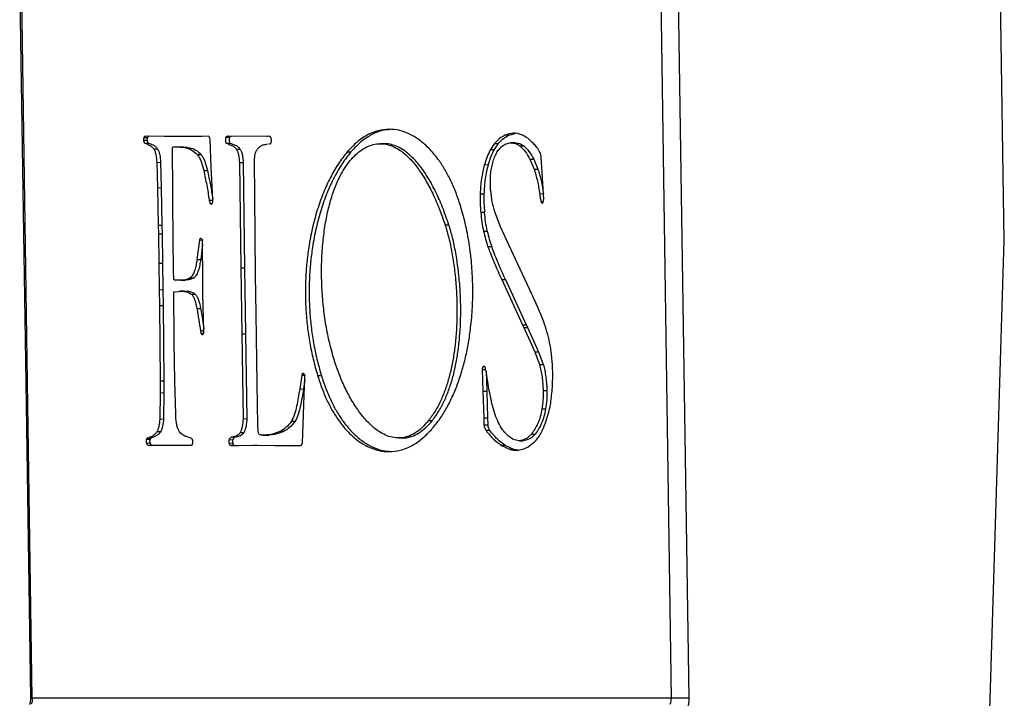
# Model space of a CAD drawing. Header units: millimetres. Extents: x 224 to 956, y 38 to 794.
# Tile 46 of 131: x 239 to 262, y 371 to 386. Entities that reach past the tile are written whole.
import ezdxf

# ---------------------------------------------------------------- set-up
doc = ezdxf.new("R2010")
doc.units = ezdxf.units.MM

msp = doc.modelspace()

# ---------------------------------------------------------------- linework, layer by layer
at = {"color": 179, "linetype": 'Continuous', "lineweight": 25}
for p, q in [((261.838, 381.352), (261.431, 408.299)), ((239.11, 387.343), (239.25, 378.078)), ((239.4, 370.798), (239.15, 387.342)), ((253.901, 387.342), (254.151, 370.798)), ((254.307, 387.347), (254.557, 370.803)), ((242.055, 383.67), (241.968, 383.668)), ((242.059, 383.733), (241.972, 383.731)), ((242.453, 383.765), (242.011, 383.768)), ((242.728, 383.762), (242.453, 383.765)), ((243.317, 383.765), (242.728, 383.762)), ((243.469, 383.768), (243.317, 383.765)), ((243.507, 383.684), (243.502, 383.715)), ((243.531, 383.052), (243.507, 383.684)), ((243.868, 383.744), (243.955, 383.746)), ((244.811, 383.763), (243.914, 383.771)), ((250.4, 383.792), (250.313, 383.79)), ((250.4, 383.792), (250.55, 383.83)), ((241.993, 383.611), (242.079, 383.612)), ((242.202, 383.477), (242.288, 383.478)), ((242.637, 383.45), (242.638, 383.503)), ((242.643, 382.546), (242.637, 383.45)), ((242.668, 383.527), (242.754, 383.528)), ((243.873, 383.611), (243.96, 383.612)), ((244.109, 383.469), (244.195, 383.471)), ((244.857, 383.588), (244.87, 383.59)), ((247.506, 383.597), (247.42, 383.595)), ((250.072, 383.601), (249.976, 383.462)), ((249.976, 383.462), (250.063, 383.464)), ((250.158, 383.602), (250.063, 383.464)), ((250.072, 383.601), (250.158, 383.602)), ((250.536, 383.616), (250.45, 383.614)), ((250.658, 383.545), (250.744, 383.547)), ((243.21, 383.346), (243.296, 383.348)), ((246.669, 383.405), (246.756, 383.407)), ((250.889, 383.236), (250.975, 383.238)), ((250.889, 383.236), (250.985, 383.011)), ((250.975, 383.238), (251.072, 383.012)), ((251.164, 383.045), (251.149, 383.274)), ((242.275, 383.165), (242.362, 383.167)), ((242.275, 383.165), (242.289, 382.581)), ((242.362, 383.167), (242.376, 382.582)), ((243.567, 382.313), (243.531, 383.052)), ((244.182, 383.16), (244.268, 383.162)), ((244.182, 383.16), (244.211, 380.73)), ((244.268, 383.162), (244.298, 380.732)), ((244.538, 382.379), (244.531, 383.199)), ((249.836, 383.111), (249.922, 383.113)), ((250.985, 383.011), (251.072, 383.012)), ((251.206, 382.316), (251.164, 383.045)), ((243.358, 382.976), (243.444, 382.978)), ((242.289, 382.581), (242.376, 382.582)), ((242.289, 382.581), (242.306, 381.713)), ((242.376, 382.582), (242.392, 381.715)), ((242.646, 382.224), (242.643, 382.546)), ((244.556, 380.568), (244.538, 382.379)), ((249.738, 382.439), (249.825, 382.441)), ((251.113, 382.441), (251.199, 382.443)), ((242.66, 380.628), (242.646, 382.224)), ((243.485, 382.292), (243.572, 382.294)), ((243.557, 382.212), (243.513, 382.211)), ((251.193, 382.25), (251.149, 382.25)), ((249.84, 382.009), (249.753, 382.008)), ((250.207, 381.678), (250.079, 382.021)), ((242.306, 381.713), (242.392, 381.715)), ((242.306, 381.713), (242.311, 381.514)), ((242.392, 381.715), (242.398, 381.516)), ((249.018, 381.718), (248.932, 381.717)), ((250.399, 381.26), (250.207, 381.678)), ((242.311, 381.514), (242.398, 381.516)), ((242.311, 381.514), (242.323, 380.838)), ((242.398, 381.516), (242.409, 380.84)), ((249.817, 381.577), (249.904, 381.578)), ((243.258, 381.372), (243.201, 380.921)), ((243.258, 381.372), (243.345, 381.374)), ((243.333, 381.279), (243.288, 380.923)), ((243.333, 381.325), (243.327, 381.365)), ((243.336, 380.473), (243.333, 381.325)), ((250.005, 381.217), (249.919, 381.215)), ((250.66, 380.704), (250.399, 381.26)), ((261.506, 370.522), (261.838, 381.352)), ((242.323, 380.838), (242.409, 380.84)), ((242.323, 380.838), (242.33, 380.227)), ((242.409, 380.84), (242.416, 380.229)), ((243.201, 380.921), (243.288, 380.923)), ((244.211, 380.73), (244.298, 380.732)), ((244.211, 380.73), (244.235, 379.208)), ((244.298, 380.732), (244.322, 379.21)), ((242.664, 380.474), (242.66, 380.628)), ((243.048, 380.5), (243.135, 380.501)), ((244.568, 379.669), (244.556, 380.568)), ((250.877, 380.238), (250.66, 380.704)), ((242.831, 380.446), (242.918, 380.447)), ((243.34, 380.133), (243.336, 380.473)), ((250.236, 380.462), (250.322, 380.464)), ((250.236, 380.462), (250.714, 379.417)), ((250.322, 380.464), (250.8, 379.418)), ((242.33, 380.227), (242.416, 380.229)), ((242.33, 380.227), (242.334, 379.86)), ((242.416, 380.229), (242.42, 379.862)), ((242.675, 379.074), (242.668, 380.151)), ((242.676, 380.18), (242.892, 380.19)), ((242.89, 380.196), (242.803, 380.194)), ((242.892, 380.19), (242.979, 380.192)), ((243.076, 380.12), (243.163, 380.122)), ((243.363, 379.271), (243.34, 380.133)), ((242.334, 379.86), (242.42, 379.862)), ((242.334, 379.86), (242.35, 378.123)), ((242.42, 379.862), (242.437, 378.125)), ((243.2, 379.794), (243.287, 379.796)), ((244.592, 378.058), (244.568, 379.669)), ((250.714, 379.417), (250.8, 379.418)), ((250.745, 379.356), (250.832, 379.358)), ((250.745, 379.356), (251.002, 378.794)), ((250.832, 379.358), (251.088, 378.796)), ((243.368, 379.277), (243.281, 379.276)), ((243.342, 379.214), (243.3, 379.213)), ((244.235, 379.208), (244.322, 379.21)), ((244.235, 379.208), (244.266, 377.25)), ((244.322, 379.21), (244.353, 377.252)), ((242.676, 379.024), (242.675, 379.074)), ((242.694, 378.115), (242.676, 379.024)), ((251.002, 378.794), (251.088, 378.796)), ((251.002, 378.794), (251.109, 378.499)), ((251.088, 378.796), (251.196, 378.501)), ((249.806, 378.451), (249.846, 378.452)), ((251.109, 378.499), (251.196, 378.501)), ((245.621, 378.253), (245.573, 377.934)), ((245.621, 378.253), (245.708, 378.255)), ((245.686, 378.012), (245.693, 378.209)), ((245.693, 378.209), (245.688, 378.248)), ((245.986, 378.248), (246.073, 378.25)), ((249.787, 378.385), (249.873, 378.386)), ((249.787, 378.385), (249.803, 377.885)), ((249.875, 378.35), (249.89, 377.886)), ((251.412, 378.068), (251.416, 378.222)), ((239.25, 378.078), (239.36, 370.799)), ((242.35, 378.123), (242.437, 378.125)), ((242.35, 378.123), (242.352, 377.85)), ((242.437, 378.125), (242.438, 377.852)), ((242.711, 377.358), (242.694, 378.115)), ((244.609, 377.111), (244.592, 378.058)), ((245.634, 376.684), (245.686, 378.012)), ((245.691, 378.144), (245.659, 377.936)), ((242.352, 377.85), (242.343, 377.242)), ((242.352, 377.85), (242.438, 377.852)), ((242.438, 377.852), (242.43, 377.244)), ((245.573, 377.934), (245.659, 377.936)), ((249.803, 377.885), (249.89, 377.886)), ((249.803, 377.885), (249.823, 377.27)), ((249.89, 377.886), (249.909, 377.272)), ((251.194, 377.9), (251.28, 377.902)), ((251.162, 377.475), (251.249, 377.476)), ((242.343, 377.242), (242.43, 377.244)), ((244.266, 377.25), (244.353, 377.252)), ((245.383, 377.19), (245.469, 377.192)), ((248.549, 377.209), (248.636, 377.211)), ((249.823, 377.27), (249.909, 377.272)), ((249.823, 377.27), (249.826, 377.111)), ((249.826, 377.111), (249.913, 377.112)), ((249.909, 377.272), (249.913, 377.112)), ((242.365, 376.948), (242.278, 376.946)), ((244.2, 376.931), (244.286, 376.933)), ((244.719, 376.867), (244.806, 376.869)), ((244.771, 376.87), (244.858, 376.872)), ((244.858, 376.872), (244.806, 376.87)), ((245.117, 376.954), (245.203, 376.956)), ((249.962, 376.976), (249.875, 376.975)), ((250.923, 376.895), (251.009, 376.897)), ((242.034, 376.689), (242.12, 376.691)), ((242.121, 376.772), (242.035, 376.77)), ((242.056, 376.802), (242.142, 376.804)), ((242.117, 376.637), (242.551, 376.64)), ((242.117, 376.637), (242.203, 376.639)), ((242.203, 376.639), (242.638, 376.641)), ((242.551, 376.64), (242.638, 376.641)), ((242.551, 376.64), (243.065, 376.637)), ((242.638, 376.641), (243.071, 376.639)), ((243.94, 376.689), (244.027, 376.691)), ((243.943, 376.766), (244.029, 376.767)), ((243.966, 376.637), (244.052, 376.639)), ((244.081, 376.823), (243.994, 376.821)), ((244.052, 376.639), (244.1, 376.632)), ((244.069, 376.631), (244.082, 376.632)), ((244.082, 376.632), (244.503, 376.637)), ((244.082, 376.632), (244.168, 376.633)), ((244.156, 376.633), (244.168, 376.633)), ((244.168, 376.633), (244.589, 376.639)), ((244.503, 376.637), (244.589, 376.639)), ((244.503, 376.637), (244.989, 376.629)), ((244.589, 376.639), (245.076, 376.631)), ((244.989, 376.629), (245.341, 376.634)), ((244.989, 376.629), (245.076, 376.631)), ((245.076, 376.631), (245.428, 376.636)), ((245.341, 376.634), (245.428, 376.636)), ((245.341, 376.634), (245.583, 376.632)), ((245.428, 376.636), (245.592, 376.634)), ((247.87, 376.805), (247.957, 376.807)), ((250.315, 376.633), (250.229, 376.632)), ((250.229, 376.632), (250.433, 376.536)), ((250.52, 376.538), (250.315, 376.633)), ((250.641, 376.741), (250.728, 376.743)), ((250.52, 376.538), (250.433, 376.536)), ((250.618, 376.527), (250.52, 376.538)), ((254.151, 370.798), (239.4, 370.798))]:
    msp.add_line(p, q, dxfattribs=at)
for points, knots in [([(249.295, 382.131), (249.261, 382.236), (249.193, 382.445), (249.071, 382.728), (248.938, 382.984), (248.776, 383.236), (248.584, 383.472), (248.359, 383.674), (248.124, 383.821), (247.881, 383.91), (247.633, 383.938), (247.384, 383.905), (247.137, 383.807), (246.895, 383.647), (246.745, 383.486), (246.669, 383.405)], [0, 0, 0, 0, 0.062326, 0.123956, 0.185191, 0.24626, 0.327687, 0.409377, 0.491482, 0.574092, 0.657289, 0.741196, 0.826026, 0.912123, 1, 1, 1, 1]), ([(247.673, 383.923), (247.606, 383.918), (247.455, 383.905), (247.224, 383.808), (246.982, 383.649), (246.832, 383.488), (246.756, 383.407)], [0, 0, 0, 0, 0.2080453, 0.4676297, 0.7310906, 1, 1, 1, 1]), ([(241.972, 383.731), (241.97, 383.721), (241.966, 383.701), (241.968, 383.679), (241.968, 383.668)], [0, 0, 0, 0, 0.499999, 1, 1, 1, 1]), ([(241.968, 383.668), (241.969, 383.662), (241.971, 383.65), (241.977, 383.634), (241.984, 383.62), (241.99, 383.614), (241.993, 383.611)], [0, 0, 0, 0, 0.249999, 0.499995, 0.75001, 1, 1, 1, 1]), ([(242.011, 383.768), (242.004, 383.766), (241.993, 383.763), (241.981, 383.752), (241.975, 383.742), (241.973, 383.735), (241.972, 383.731)], [0, 0, 0, 0, 0.495871, 0.735869, 0.861803, 1, 1, 1, 1]), ([(242.055, 383.67), (242.054, 383.681), (242.053, 383.703), (242.057, 383.723), (242.059, 383.733)], [0, 0, 0, 0, 0.500009, 1, 1, 1, 1]), ([(242.079, 383.612), (242.076, 383.616), (242.071, 383.622), (242.064, 383.635), (242.058, 383.651), (242.056, 383.664), (242.055, 383.67)], [0, 0, 0, 0, 0.250032, 0.500029, 0.750022, 1, 1, 1, 1]), ([(242.098, 383.769), (242.09, 383.768), (242.079, 383.765), (242.067, 383.754), (242.062, 383.743), (242.06, 383.736), (242.059, 383.733)], [0, 0, 0, 0, 0.495807, 0.735821, 0.86177, 1, 1, 1, 1]), ([(243.502, 383.715), (243.501, 383.722), (243.497, 383.735), (243.489, 383.75), (243.48, 383.762), (243.473, 383.766), (243.469, 383.768)], [0, 0, 0, 0, 0.249987, 0.500002, 0.749987, 1, 1, 1, 1]), ([(243.868, 383.744), (243.866, 383.74), (243.862, 383.733), (243.857, 383.711), (243.856, 383.68), (243.859, 383.649), (243.865, 383.625), (243.87, 383.615), (243.873, 383.611)], [0, 0, 0, 0, 0.11521, 0.230308, 0.468569, 0.729284, 0.861049, 1, 1, 1, 1]), ([(243.914, 383.771), (243.906, 383.769), (243.89, 383.765), (243.876, 383.751), (243.868, 383.744)], [0, 0, 0, 0, 0.500021, 1, 1, 1, 1]), ([(243.955, 383.746), (243.953, 383.742), (243.948, 383.735), (243.944, 383.713), (243.943, 383.682), (243.945, 383.65), (243.952, 383.627), (243.957, 383.617), (243.96, 383.612)], [0, 0, 0, 0, 0.115191, 0.230284, 0.468543, 0.729279, 0.861043, 1, 1, 1, 1]), ([(243.955, 383.746), (243.962, 383.753), (243.977, 383.767), (243.993, 383.77), (244.001, 383.772)], [0, 0, 0, 0, 0.499981, 1, 1, 1, 1]), ([(244.827, 383.765), (244.825, 383.765), (244.822, 383.765), (244.819, 383.763), (244.815, 383.762), (244.812, 383.763), (244.811, 383.763)], [0, 0, 0, 0, 0.319621, 0.487994, 0.661988, 1, 1, 1, 1]), ([(244.917, 383.713), (244.915, 383.72), (244.91, 383.735), (244.9, 383.751), (244.888, 383.76), (244.864, 383.768), (244.843, 383.766), (244.827, 383.765)], [0, 0, 0, 0, 0.136389, 0.258643, 0.378389, 0.501423, 1, 1, 1, 1]), ([(244.92, 383.634), (244.921, 383.641), (244.923, 383.653), (244.922, 383.68), (244.919, 383.7), (244.917, 383.713)], [0, 0, 0, 0, 0.248002, 0.502144, 1, 1, 1, 1]), ([(250.313, 383.79), (250.271, 383.768), (250.186, 383.726), (250.11, 383.642), (250.072, 383.601)], [0, 0, 0, 0, 0.499999, 1, 1, 1, 1]), ([(250.158, 383.602), (250.196, 383.644), (250.273, 383.727), (250.357, 383.77), (250.4, 383.792)], [0, 0, 0, 0, 0.500001, 1, 1, 1, 1]), ([(250.699, 383.8), (250.635, 383.82), (250.505, 383.861), (250.377, 383.814), (250.313, 383.79)], [0, 0, 0, 0, 0.5000029, 1, 1, 1, 1]), ([(250.967, 383.603), (250.924, 383.645), (250.838, 383.729), (250.746, 383.776), (250.699, 383.8)], [0, 0, 0, 0, 0.500002, 1, 1, 1, 1]), ([(241.993, 383.611), (242.029, 383.598), (242.083, 383.578), (242.154, 383.534), (242.186, 383.496), (242.202, 383.477)], [0, 0, 0, 0, 0.502165, 0.749738, 1, 1, 1, 1]), ([(242.079, 383.612), (242.115, 383.599), (242.17, 383.58), (242.241, 383.536), (242.272, 383.498), (242.288, 383.478)], [0, 0, 0, 0, 0.502169, 0.749744, 1, 1, 1, 1]), ([(242.202, 383.477), (242.213, 383.457), (242.236, 383.418), (242.263, 383.31), (242.27, 383.223), (242.275, 383.165)], [0, 0, 0, 0, 0.254379, 0.499677, 1, 1, 1, 1]), ([(242.288, 383.478), (242.3, 383.459), (242.323, 383.42), (242.35, 383.311), (242.357, 383.225), (242.362, 383.167)], [0, 0, 0, 0, 0.2543838, 0.4996756, 1, 1, 1, 1]), ([(242.638, 383.503), (242.639, 383.506), (242.64, 383.511), (242.644, 383.518), (242.654, 383.524), (242.662, 383.525), (242.668, 383.527)], [0, 0, 0, 0, 0.131401, 0.251856, 0.496053, 1, 1, 1, 1]), ([(242.668, 383.527), (242.715, 383.525), (242.809, 383.521), (242.948, 383.505), (243.085, 383.462), (243.169, 383.384), (243.21, 383.346)], [0, 0, 0, 0, 0.254949, 0.50917, 0.757008, 1, 1, 1, 1]), ([(242.754, 383.528), (242.801, 383.527), (242.895, 383.523), (243.034, 383.507), (243.172, 383.463), (243.255, 383.386), (243.296, 383.348)], [0, 0, 0, 0, 0.254951, 0.509167, 0.757007, 1, 1, 1, 1]), ([(243.873, 383.611), (243.913, 383.594), (243.974, 383.569), (244.056, 383.538), (244.091, 383.492), (244.109, 383.469)], [0, 0, 0, 0, 0.501462, 0.750921, 1, 1, 1, 1]), ([(243.96, 383.612), (244, 383.596), (244.06, 383.571), (244.142, 383.54), (244.178, 383.494), (244.195, 383.471)], [0, 0, 0, 0, 0.50146, 0.750924, 1, 1, 1, 1]), ([(244.109, 383.469), (244.12, 383.45), (244.144, 383.413), (244.171, 383.305), (244.178, 383.218), (244.182, 383.16)], [0, 0, 0, 0, 0.256017, 0.499289, 1, 1, 1, 1]), ([(244.195, 383.471), (244.207, 383.452), (244.23, 383.415), (244.258, 383.307), (244.264, 383.22), (244.268, 383.162)], [0, 0, 0, 0, 0.256019, 0.499283, 1, 1, 1, 1]), ([(244.548, 383.367), (244.558, 383.393), (244.576, 383.444), (244.603, 383.477), (244.616, 383.493)], [0, 0, 0, 0, 0.516158, 1, 1, 1, 1]), ([(244.616, 383.493), (244.635, 383.511), (244.674, 383.547), (244.747, 383.58), (244.801, 383.583), (244.833, 383.585)], [0, 0, 0, 0, 0.285983, 0.57504, 1, 1, 1, 1]), ([(244.87, 383.59), (244.88, 383.592), (244.894, 383.594), (244.909, 383.608), (244.916, 383.621), (244.918, 383.63), (244.92, 383.634)], [0, 0, 0, 0, 0.49318, 0.732773, 0.859762, 1, 1, 1, 1]), ([(246.731, 383.197), (246.777, 383.249), (246.868, 383.351), (247.012, 383.464), (247.158, 383.544), (247.306, 383.589), (247.454, 383.601), (247.603, 383.58), (247.751, 383.526), (247.914, 383.432), (248.091, 383.284), (248.278, 383.069), (248.457, 382.804), (248.628, 382.488), (248.789, 382.126), (248.883, 381.855), (248.932, 381.717)], [0, 0, 0, 0, 0.062607, 0.123238, 0.182408, 0.240618, 0.298344, 0.356029, 0.414078, 0.472853, 0.552872, 0.635394, 0.720957, 0.810001, 0.902906, 1, 1, 1, 1]), ([(249.018, 381.718), (248.97, 381.857), (248.876, 382.127), (248.715, 382.49), (248.544, 382.806), (248.364, 383.071), (248.177, 383.286), (248, 383.434), (247.837, 383.529), (247.689, 383.58), (247.579, 383.601), (247.518, 383.595), (247.506, 383.594)], [0, 0, 0, 0, 0.135775, 0.26569, 0.390208, 0.509855, 0.625253, 0.737149, 0.81934, 0.900514, 0.981179, 1, 1, 1, 1]), ([(249.976, 383.462), (249.949, 383.409), (249.896, 383.302), (249.856, 383.175), (249.836, 383.111)], [0, 0, 0, 0, 0.504491, 1, 1, 1, 1]), ([(250.063, 383.464), (250.036, 383.41), (249.982, 383.304), (249.942, 383.176), (249.922, 383.113)], [0, 0, 0, 0, 0.5045, 1, 1, 1, 1]), ([(250.02, 383.122), (250.033, 383.168), (250.058, 383.259), (250.111, 383.374), (250.173, 383.471), (250.22, 383.515), (250.244, 383.537)], [0, 0, 0, 0, 0.249997, 0.5, 0.749998, 1, 1, 1, 1]), ([(250.244, 383.537), (250.276, 383.558), (250.342, 383.602), (250.449, 383.619), (250.556, 383.607), (250.624, 383.565), (250.658, 383.545)], [0, 0, 0, 0, 0.243711, 0.499376, 0.755272, 1, 1, 1, 1]), ([(250.536, 383.615), (250.572, 383.614), (250.643, 383.61), (250.711, 383.567), (250.744, 383.547)], [0, 0, 0, 0, 0.509708, 1, 1, 1, 1]), ([(250.658, 383.545), (250.699, 383.506), (250.784, 383.427), (250.853, 383.301), (250.889, 383.236)], [0, 0, 0, 0, 0.488075, 1, 1, 1, 1]), ([(250.744, 383.547), (250.786, 383.508), (250.87, 383.428), (250.94, 383.302), (250.975, 383.238)], [0, 0, 0, 0, 0.488078, 1, 1, 1, 1]), ([(251.122, 383.391), (251.098, 383.432), (251.05, 383.514), (250.995, 383.574), (250.967, 383.603)], [0, 0, 0, 0, 0.5041267, 1, 1, 1, 1]), ([(243.21, 383.346), (243.226, 383.323), (243.26, 383.278), (243.311, 383.153), (243.339, 383.047), (243.358, 382.976)], [0, 0, 0, 0, 0.249297, 0.501682, 1, 1, 1, 1]), ([(243.296, 383.348), (243.313, 383.325), (243.346, 383.28), (243.398, 383.155), (243.426, 383.049), (243.444, 382.978)], [0, 0, 0, 0, 0.249298, 0.50168, 1, 1, 1, 1]), ([(244.531, 383.199), (244.531, 383.229), (244.532, 383.287), (244.543, 383.341), (244.548, 383.367)], [0, 0, 0, 0, 0.509472, 1, 1, 1, 1]), ([(246.669, 383.405), (246.6, 383.318), (246.463, 383.143), (246.279, 382.823), (246.116, 382.467), (245.976, 382.075), (245.862, 381.653), (245.784, 381.242), (245.735, 380.854), (245.709, 380.494), (245.701, 380.127), (245.714, 379.753), (245.748, 379.375), (245.804, 378.996), (245.881, 378.615), (245.951, 378.372), (245.986, 378.248)], [0, 0, 0, 0, 0.0827814, 0.1649906, 0.2466538, 0.3278073, 0.4085394, 0.4890405, 0.5494772, 0.6101759, 0.6714076, 0.733516, 0.7969159, 0.8620914, 0.9295876, 1, 1, 1, 1]), ([(246.756, 383.407), (246.687, 383.319), (246.549, 383.145), (246.366, 382.825), (246.202, 382.469), (246.063, 382.077), (245.949, 381.655), (245.87, 381.244), (245.821, 380.856), (245.795, 380.496), (245.788, 380.128), (245.801, 379.755), (245.834, 379.377), (245.89, 378.998), (245.968, 378.617), (246.037, 378.374), (246.073, 378.25)], [0, 0, 0, 0, 0.082781, 0.164991, 0.246654, 0.327807, 0.408539, 0.48904, 0.549478, 0.610176, 0.671407, 0.733516, 0.796916, 0.862092, 0.929588, 1, 1, 1, 1]), ([(251.149, 383.274), (251.147, 383.295), (251.144, 383.326), (251.134, 383.367), (251.127, 383.382), (251.122, 383.391)], [0, 0, 0, 0, 0.493792, 0.739899, 1, 1, 1, 1]), ([(246.347, 378.681), (246.31, 378.816), (246.237, 379.085), (246.159, 379.513), (246.106, 379.946), (246.078, 380.381), (246.075, 380.811), (246.098, 381.231), (246.144, 381.635), (246.214, 382.017), (246.301, 382.342), (246.396, 382.613), (246.495, 382.835), (246.606, 383.034), (246.689, 383.143), (246.731, 383.197)], [0, 0, 0, 0, 0.090051, 0.178558, 0.265722, 0.351625, 0.43627, 0.519627, 0.601682, 0.682488, 0.762225, 0.821558, 0.880732, 0.940072, 1, 1, 1, 1]), ([(249.836, 383.111), (249.81, 383.006), (249.759, 382.794), (249.745, 382.558), (249.738, 382.439)], [0, 0, 0, 0, 0.495518, 1, 1, 1, 1]), ([(249.922, 383.113), (249.897, 383.008), (249.846, 382.796), (249.832, 382.56), (249.825, 382.441)], [0, 0, 0, 0, 0.495522, 1, 1, 1, 1]), ([(249.98, 382.54), (249.977, 382.642), (249.972, 382.794), (249.991, 382.99), (250.011, 383.079), (250.02, 383.122)], [0, 0, 0, 0, 0.5100619, 0.7590692, 1, 1, 1, 1]), ([(250.985, 383.011), (251.012, 382.92), (251.065, 382.739), (251.097, 382.54), (251.113, 382.441)], [0, 0, 0, 0, 0.5022, 1, 1, 1, 1]), ([(251.072, 383.012), (251.099, 382.922), (251.152, 382.741), (251.184, 382.542), (251.199, 382.443)], [0, 0, 0, 0, 0.502199, 1, 1, 1, 1]), ([(243.358, 382.976), (243.381, 382.864), (243.429, 382.64), (243.466, 382.408), (243.485, 382.292)], [0, 0, 0, 0, 0.4977431, 1, 1, 1, 1]), ([(243.444, 382.978), (243.468, 382.866), (243.513, 382.651), (243.55, 382.43), (243.567, 382.324)], [0, 0, 0, 0, 0.520312, 1, 1, 1, 1]), ([(249.984, 382.513), (249.984, 382.514), (249.984, 382.515), (249.984, 382.518), (249.983, 382.523), (249.98, 382.526), (249.979, 382.53), (249.978, 382.533), (249.978, 382.534), (249.978, 382.537), (249.979, 382.539), (249.98, 382.54)], [0, 0, 0, 0, 0.07475, 0.14316, 0.273403, 0.534094, 0.701166, 0.74887, 0.796403, 0.849933, 1, 1, 1, 1]), ([(243.555, 382.219), (243.558, 382.225), (243.563, 382.237), (243.568, 382.27), (243.568, 382.296), (243.567, 382.313)], [0, 0, 0, 0, 0.247397, 0.484575, 1, 1, 1, 1]), ([(249.738, 382.439), (249.738, 382.366), (249.738, 382.222), (249.748, 382.079), (249.753, 382.008)], [0, 0, 0, 0, 0.504198, 1, 1, 1, 1]), ([(249.825, 382.441), (249.825, 382.368), (249.825, 382.224), (249.835, 382.08), (249.84, 382.009)], [0, 0, 0, 0, 0.504198, 1, 1, 1, 1]), ([(250.079, 382.021), (250.057, 382.098), (250.013, 382.253), (249.994, 382.426), (249.984, 382.513)], [0, 0, 0, 0, 0.498087, 1, 1, 1, 1]), ([(251.113, 382.441), (251.117, 382.408), (251.126, 382.342), (251.141, 382.28), (251.149, 382.25)], [0, 0, 0, 0, 0.504696, 1, 1, 1, 1]), ([(251.177, 382.225), (251.181, 382.23), (251.189, 382.24), (251.198, 382.262), (251.204, 382.288), (251.205, 382.307), (251.206, 382.316)], [0, 0, 0, 0, 0.2499885, 0.4999966, 0.7500157, 1, 1, 1, 1]), ([(243.485, 382.292), (243.488, 382.276), (243.492, 382.252), (243.501, 382.228), (243.507, 382.216), (243.511, 382.213), (243.513, 382.211)], [0, 0, 0, 0, 0.497598, 0.748074, 0.872205, 1, 1, 1, 1]), ([(243.513, 382.211), (243.516, 382.208), (243.524, 382.204), (243.535, 382.203), (243.546, 382.208), (243.552, 382.215), (243.555, 382.219)], [0, 0, 0, 0, 0.250015, 0.500029, 0.750013, 1, 1, 1, 1]), ([(248.612, 376.996), (248.672, 377.068), (248.79, 377.21), (248.949, 377.462), (249.09, 377.735), (249.213, 378.028), (249.317, 378.338), (249.404, 378.663), (249.472, 379), (249.528, 379.385), (249.565, 379.818), (249.573, 380.296), (249.551, 380.774), (249.497, 381.244), (249.415, 381.703), (249.335, 381.988), (249.295, 382.131)], [0, 0, 0, 0, 0.071139, 0.139713, 0.206155, 0.270856, 0.33416, 0.39637, 0.45774, 0.518487, 0.598798, 0.678679, 0.758434, 0.838353, 0.91875, 1, 1, 1, 1]), ([(251.149, 382.25), (251.15, 382.246), (251.154, 382.238), (251.161, 382.23), (251.169, 382.225), (251.174, 382.225), (251.177, 382.225)], [0, 0, 0, 0, 0.249996, 0.50002, 0.749993, 1, 1, 1, 1]), ([(249.753, 382.008), (249.761, 381.934), (249.775, 381.786), (249.803, 381.646), (249.817, 381.577)], [0, 0, 0, 0, 0.5, 1, 1, 1, 1]), ([(249.904, 381.578), (249.89, 381.648), (249.861, 381.788), (249.847, 381.936), (249.84, 382.009)], [0, 0, 0, 0, 0.499996, 1, 1, 1, 1]), ([(248.932, 381.717), (248.961, 381.619), (249.022, 381.415), (249.092, 381.074), (249.148, 380.7), (249.187, 380.3), (249.206, 379.883), (249.203, 379.493), (249.182, 379.138), (249.147, 378.821), (249.095, 378.511), (249.026, 378.212), (248.938, 377.927), (248.83, 377.661), (248.701, 377.415), (248.601, 377.279), (248.549, 377.209)], [0, 0, 0, 0, 0.066476, 0.138527, 0.215116, 0.295168, 0.377682, 0.46182, 0.525644, 0.589937, 0.654727, 0.720213, 0.786786, 0.855045, 0.925789, 1, 1, 1, 1]), ([(248.636, 377.211), (248.687, 377.28), (248.787, 377.416), (248.916, 377.663), (249.025, 377.929), (249.113, 378.214), (249.182, 378.513), (249.233, 378.823), (249.268, 379.14), (249.29, 379.495), (249.293, 379.885), (249.274, 380.302), (249.235, 380.702), (249.178, 381.075), (249.108, 381.417), (249.047, 381.621), (249.018, 381.718)], [0, 0, 0, 0, 0.074212, 0.144955, 0.213214, 0.279787, 0.345273, 0.410063, 0.474355, 0.53818, 0.622317, 0.704832, 0.784884, 0.861472, 0.933524, 1, 1, 1, 1]), ([(243.294, 381.412), (243.29, 381.412), (243.283, 381.412), (243.273, 381.404), (243.264, 381.391), (243.26, 381.378), (243.258, 381.372)], [0, 0, 0, 0, 0.2499845, 0.499994, 0.7499977, 1, 1, 1, 1]), ([(243.327, 381.365), (243.325, 381.371), (243.321, 381.383), (243.31, 381.4), (243.3, 381.407), (243.294, 381.412)], [0, 0, 0, 0, 0.254783, 0.503978, 1, 1, 1, 1]), ([(249.817, 381.577), (249.832, 381.514), (249.861, 381.389), (249.899, 381.273), (249.919, 381.215)], [0, 0, 0, 0, 0.497109, 1, 1, 1, 1]), ([(249.904, 381.578), (249.918, 381.516), (249.948, 381.39), (249.986, 381.275), (250.005, 381.217)], [0, 0, 0, 0, 0.497113, 1, 1, 1, 1]), ([(249.919, 381.215), (249.969, 381.085), (250.07, 380.827), (250.18, 380.584), (250.236, 380.462)], [0, 0, 0, 0, 0.5, 1, 1, 1, 1]), ([(250.322, 380.464), (250.267, 380.586), (250.157, 380.828), (250.056, 381.087), (250.005, 381.217)], [0, 0, 0, 0, 0.4999997, 1, 1, 1, 1]), ([(243.201, 380.921), (243.195, 380.879), (243.181, 380.792), (243.15, 380.672), (243.108, 380.563), (243.068, 380.521), (243.048, 380.5)], [0, 0, 0, 0, 0.248792, 0.50195, 0.750684, 1, 1, 1, 1]), ([(243.288, 380.923), (243.281, 380.88), (243.267, 380.794), (243.236, 380.674), (243.195, 380.565), (243.155, 380.523), (243.135, 380.501)], [0, 0, 0, 0, 0.24879, 0.501953, 0.75069, 1, 1, 1, 1]), ([(243.048, 380.5), (243.009, 380.482), (242.93, 380.447), (242.807, 380.444), (242.724, 380.448), (242.682, 380.45)], [0, 0, 0, 0, 0.324882, 0.660235, 1, 1, 1, 1]), ([(243.135, 380.501), (243.096, 380.484), (243.025, 380.451), (242.951, 380.45), (242.918, 380.449)], [0, 0, 0, 0, 0.545335, 1, 1, 1, 1]), ([(242.682, 380.45), (242.678, 380.452), (242.673, 380.454), (242.667, 380.462), (242.665, 380.468), (242.664, 380.472), (242.664, 380.474)], [0, 0, 0, 0, 0.496692, 0.748861, 0.871745, 1, 1, 1, 1]), ([(242.668, 380.151), (242.668, 380.154), (242.668, 380.16), (242.669, 380.168), (242.671, 380.173), (242.672, 380.176), (242.674, 380.179), (242.675, 380.179), (242.676, 380.18)], [0, 0, 0, 0, 0.268103, 0.518394, 0.637237, 0.754135, 0.873177, 1, 1, 1, 1]), ([(242.892, 380.19), (242.924, 380.187), (242.987, 380.181), (243.047, 380.14), (243.076, 380.12)], [0, 0, 0, 0, 0.510987, 1, 1, 1, 1]), ([(242.979, 380.192), (243.011, 380.189), (243.074, 380.182), (243.134, 380.142), (243.163, 380.122)], [0, 0, 0, 0, 0.5109846, 1, 1, 1, 1]), ([(243.076, 380.12), (243.091, 380.102), (243.122, 380.067), (243.165, 379.955), (243.186, 379.859), (243.2, 379.794)], [0, 0, 0, 0, 0.249335, 0.498352, 1, 1, 1, 1]), ([(243.163, 380.122), (243.178, 380.104), (243.208, 380.069), (243.252, 379.956), (243.273, 379.86), (243.287, 379.796)], [0, 0, 0, 0, 0.249333, 0.498346, 1, 1, 1, 1]), ([(251.367, 378.877), (251.35, 378.963), (251.318, 379.135), (251.246, 379.374), (251.15, 379.64), (251.025, 379.926), (250.927, 380.134), (250.877, 380.238)], [0, 0, 0, 0, 0.163632, 0.327348, 0.492999, 0.745494, 1, 1, 1, 1]), ([(243.2, 379.794), (243.214, 379.709), (243.243, 379.537), (243.269, 379.363), (243.281, 379.276)], [0, 0, 0, 0, 0.498222, 1, 1, 1, 1]), ([(243.287, 379.796), (243.301, 379.711), (243.328, 379.554), (243.351, 379.395), (243.361, 379.322)], [0, 0, 0, 0, 0.545361, 1, 1, 1, 1]), ([(250.714, 379.417), (250.72, 379.407), (250.728, 379.393), (250.739, 379.377), (250.743, 379.366), (250.744, 379.359), (250.745, 379.356)], [0, 0, 0, 0, 0.519116, 0.760114, 0.877542, 1, 1, 1, 1]), ([(250.8, 379.418), (250.806, 379.409), (250.815, 379.395), (250.825, 379.379), (250.83, 379.368), (250.831, 379.361), (250.832, 379.358)], [0, 0, 0, 0, 0.519145, 0.760142, 0.87755, 1, 1, 1, 1]), ([(243.281, 379.276), (243.283, 379.264), (243.287, 379.24), (243.296, 379.222), (243.3, 379.213)], [0, 0, 0, 0, 0.499989, 1, 1, 1, 1]), ([(243.3, 379.213), (243.302, 379.209), (243.307, 379.2), (243.317, 379.193), (243.327, 379.191), (243.333, 379.193), (243.336, 379.195)], [0, 0, 0, 0, 0.249995, 0.499988, 0.750003, 1, 1, 1, 1]), ([(243.336, 379.195), (243.34, 379.198), (243.347, 379.206), (243.356, 379.224), (243.361, 379.246), (243.362, 379.263), (243.363, 379.271)], [0, 0, 0, 0, 0.25, 0.500004, 0.750002, 1, 1, 1, 1]), ([(248.549, 377.209), (248.498, 377.149), (248.397, 377.033), (248.236, 376.912), (248.074, 376.835), (247.912, 376.801), (247.752, 376.807), (247.593, 376.851), (247.438, 376.929), (247.27, 377.049), (247.092, 377.222), (246.91, 377.454), (246.742, 377.721), (246.591, 378.018), (246.456, 378.336), (246.383, 378.567), (246.347, 378.681)], [0, 0, 0, 0, 0.070497, 0.137627, 0.20235, 0.265491, 0.327725, 0.389551, 0.451303, 0.513163, 0.595855, 0.678635, 0.761071, 0.842567, 0.922441, 1, 1, 1, 1]), ([(251.416, 378.222), (251.414, 378.334), (251.411, 378.555), (251.381, 378.77), (251.367, 378.877)], [0, 0, 0, 0, 0.505971, 1, 1, 1, 1]), ([(249.806, 378.451), (249.803, 378.448), (249.797, 378.441), (249.79, 378.418), (249.788, 378.398), (249.787, 378.385)], [0, 0, 0, 0, 0.244218, 0.489265, 1, 1, 1, 1]), ([(249.843, 378.448), (249.841, 378.45), (249.839, 378.454), (249.833, 378.458), (249.822, 378.459), (249.812, 378.454), (249.806, 378.451)], [0, 0, 0, 0, 0.121144, 0.238713, 0.47993, 1, 1, 1, 1]), ([(249.875, 378.35), (249.872, 378.369), (249.867, 378.397), (249.858, 378.427), (249.85, 378.441), (249.845, 378.446), (249.843, 378.448)], [0, 0, 0, 0, 0.490315, 0.737753, 0.864714, 1, 1, 1, 1]), ([(251.109, 378.499), (251.121, 378.454), (251.145, 378.363), (251.176, 378.162), (251.187, 378.006), (251.194, 377.9)], [0, 0, 0, 0, 0.2431872, 0.4895735, 1, 1, 1, 1]), ([(251.196, 378.501), (251.208, 378.455), (251.232, 378.365), (251.263, 378.164), (251.273, 378.007), (251.28, 377.902)], [0, 0, 0, 0, 0.243188, 0.489572, 1, 1, 1, 1]), ([(245.649, 378.295), (245.646, 378.294), (245.64, 378.293), (245.633, 378.283), (245.626, 378.27), (245.623, 378.259), (245.621, 378.253)], [0, 0, 0, 0, 0.241281, 0.484153, 0.737718, 1, 1, 1, 1]), ([(245.688, 378.248), (245.685, 378.254), (245.681, 378.267), (245.672, 378.282), (245.661, 378.292), (245.653, 378.294), (245.649, 378.295)], [0, 0, 0, 0, 0.249978, 0.500025, 0.749987, 1, 1, 1, 1]), ([(245.986, 378.248), (246.02, 378.144), (246.087, 377.938), (246.208, 377.659), (246.341, 377.407), (246.503, 377.16), (246.695, 376.93), (246.92, 376.733), (247.155, 376.591), (247.399, 376.506), (247.647, 376.48), (247.896, 376.513), (248.143, 376.609), (248.385, 376.763), (248.536, 376.918), (248.612, 376.996)], [0, 0, 0, 0, 0.06193, 0.123155, 0.184022, 0.244799, 0.325992, 0.407657, 0.48994, 0.5729, 0.656555, 0.740937, 0.826144, 0.91238, 1, 1, 1, 1]), ([(246.073, 378.25), (246.106, 378.146), (246.174, 377.94), (246.295, 377.661), (246.428, 377.409), (246.589, 377.162), (246.782, 376.932), (247.006, 376.734), (247.242, 376.594), (247.472, 376.509), (247.623, 376.5), (247.692, 376.496)], [0, 0, 0, 0, 0.096349, 0.191601, 0.286298, 0.380852, 0.507172, 0.634224, 0.762239, 0.891306, 1, 1, 1, 1]), ([(250.022, 377.552), (249.994, 377.682), (249.937, 377.942), (249.896, 378.214), (249.875, 378.35)], [0, 0, 0, 0, 0.498113, 1, 1, 1, 1]), ([(251.311, 377.358), (251.326, 377.412), (251.354, 377.521), (251.39, 377.759), (251.403, 377.944), (251.412, 378.068)], [0, 0, 0, 0, 0.248739, 0.496642, 1, 1, 1, 1]), ([(245.573, 377.934), (245.551, 377.801), (245.519, 377.602), (245.458, 377.345), (245.408, 377.242), (245.383, 377.19)], [0, 0, 0, 0, 0.494848, 0.742752, 1, 1, 1, 1]), ([(245.659, 377.936), (245.638, 377.803), (245.606, 377.604), (245.545, 377.346), (245.495, 377.244), (245.469, 377.192)], [0, 0, 0, 0, 0.494852, 0.742752, 1, 1, 1, 1]), ([(251.194, 377.9), (251.194, 377.826), (251.193, 377.681), (251.172, 377.542), (251.162, 377.475)], [0, 0, 0, 0, 0.5099971, 1, 1, 1, 1]), ([(251.28, 377.902), (251.28, 377.828), (251.28, 377.682), (251.259, 377.544), (251.249, 377.476)], [0, 0, 0, 0, 0.509993, 1, 1, 1, 1]), ([(250.359, 376.879), (250.325, 376.915), (250.254, 376.989), (250.163, 377.153), (250.083, 377.34), (250.042, 377.482), (250.022, 377.552)], [0, 0, 0, 0, 0.2421564, 0.4946986, 0.7505581, 1, 1, 1, 1]), ([(242.731, 377.14), (242.725, 377.175), (242.714, 377.246), (242.712, 377.32), (242.711, 377.358)], [0, 0, 0, 0, 0.491873, 1, 1, 1, 1]), ([(251.162, 377.475), (251.151, 377.415), (251.129, 377.294), (251.07, 377.139), (251.002, 377.002), (250.949, 376.93), (250.923, 376.895)], [0, 0, 0, 0, 0.246823, 0.500231, 0.754604, 1, 1, 1, 1]), ([(251.249, 377.476), (251.238, 377.417), (251.215, 377.296), (251.157, 377.141), (251.088, 377.004), (251.035, 376.932), (251.009, 376.897)], [0, 0, 0, 0, 0.246823, 0.500232, 0.754601, 1, 1, 1, 1]), ([(251.167, 376.967), (251.194, 377.027), (251.249, 377.146), (251.291, 377.287), (251.311, 377.358)], [0, 0, 0, 0, 0.49999, 1, 1, 1, 1]), ([(242.343, 377.242), (242.338, 377.188), (242.33, 377.108), (242.306, 377.007), (242.287, 376.967), (242.278, 376.946)], [0, 0, 0, 0, 0.498425, 0.746769, 1, 1, 1, 1]), ([(242.43, 377.244), (242.425, 377.19), (242.416, 377.109), (242.392, 377.009), (242.374, 376.968), (242.365, 376.948)], [0, 0, 0, 0, 0.498416, 0.746766, 1, 1, 1, 1]), ([(242.843, 376.899), (242.83, 376.91), (242.804, 376.933), (242.771, 376.99), (242.745, 377.059), (242.735, 377.113), (242.731, 377.14)], [0, 0, 0, 0, 0.249995, 0.499994, 0.749995, 1, 1, 1, 1]), ([(244.266, 377.25), (244.262, 377.191), (244.256, 377.102), (244.229, 376.996), (244.21, 376.953), (244.2, 376.931)], [0, 0, 0, 0, 0.503204, 0.750124, 1, 1, 1, 1]), ([(244.353, 377.252), (244.349, 377.192), (244.343, 377.104), (244.316, 376.998), (244.296, 376.954), (244.286, 376.933)], [0, 0, 0, 0, 0.5032, 0.750132, 1, 1, 1, 1]), ([(244.642, 376.884), (244.637, 376.889), (244.628, 376.9), (244.619, 376.925), (244.614, 376.953), (244.61, 377.016), (244.609, 377.068), (244.609, 377.111)], [0, 0, 0, 0, 0.134878, 0.251645, 0.365599, 0.484824, 1, 1, 1, 1]), ([(245.383, 377.19), (245.341, 377.137), (245.259, 377.033), (245.164, 376.98), (245.117, 376.954)], [0, 0, 0, 0, 0.503538, 1, 1, 1, 1]), ([(245.469, 377.192), (245.428, 377.139), (245.345, 377.035), (245.25, 376.982), (245.203, 376.956)], [0, 0, 0, 0, 0.503541, 1, 1, 1, 1]), ([(247.957, 376.811), (247.97, 376.81), (248.038, 376.806), (248.161, 376.838), (248.322, 376.913), (248.484, 377.035), (248.584, 377.151), (248.636, 377.211)], [0, 0, 0, 0, 0.056894, 0.281194, 0.511105, 0.749573, 1, 1, 1, 1]), ([(249.826, 377.111), (249.828, 377.097), (249.831, 377.069), (249.847, 377.019), (249.864, 376.993), (249.875, 376.975)], [0, 0, 0, 0, 0.2541378, 0.5025922, 1, 1, 1, 1]), ([(249.913, 377.112), (249.915, 377.098), (249.918, 377.07), (249.934, 377.021), (249.951, 376.994), (249.962, 376.976)], [0, 0, 0, 0, 0.254158, 0.502586, 1, 1, 1, 1]), ([(242.278, 376.946), (242.261, 376.926), (242.228, 376.885), (242.153, 376.835), (242.095, 376.815), (242.056, 376.802)], [0, 0, 0, 0, 0.249505, 0.497895, 1, 1, 1, 1]), ([(242.365, 376.948), (242.348, 376.927), (242.315, 376.886), (242.24, 376.837), (242.181, 376.817), (242.142, 376.804)], [0, 0, 0, 0, 0.249499, 0.49789, 1, 1, 1, 1]), ([(243.079, 376.797), (243.052, 376.806), (242.999, 376.825), (242.919, 376.845), (242.868, 376.881), (242.843, 376.899)], [0, 0, 0, 0, 0.335795, 0.670596, 1, 1, 1, 1]), ([(244.2, 376.931), (244.185, 376.911), (244.155, 376.872), (244.084, 376.839), (244.031, 376.828), (243.994, 376.821)], [0, 0, 0, 0, 0.25029, 0.4952, 1, 1, 1, 1]), ([(244.286, 376.933), (244.271, 376.913), (244.242, 376.874), (244.171, 376.84), (244.117, 376.83), (244.081, 376.823)], [0, 0, 0, 0, 0.250289, 0.495203, 1, 1, 1, 1]), ([(244.771, 376.87), (244.749, 376.867), (244.706, 376.862), (244.664, 376.877), (244.642, 376.884)], [0, 0, 0, 0, 0.504676, 1, 1, 1, 1]), ([(245.117, 376.954), (245.061, 376.932), (244.947, 376.886), (244.83, 376.876), (244.771, 376.87)], [0, 0, 0, 0, 0.493458, 1, 1, 1, 1]), ([(245.203, 376.956), (245.147, 376.934), (245.033, 376.888), (244.917, 376.877), (244.858, 376.872)], [0, 0, 0, 0, 0.493458, 1, 1, 1, 1]), ([(249.875, 376.975), (249.932, 376.906), (250.044, 376.77), (250.167, 376.678), (250.229, 376.632)], [0, 0, 0, 0, 0.500002, 1, 1, 1, 1]), ([(250.315, 376.633), (250.254, 376.679), (250.131, 376.772), (250.018, 376.908), (249.962, 376.976)], [0, 0, 0, 0, 0.4999981, 1, 1, 1, 1]), ([(250.641, 376.741), (250.592, 376.749), (250.495, 376.764), (250.404, 376.841), (250.359, 376.879)], [0, 0, 0, 0, 0.506756, 1, 1, 1, 1]), ([(250.923, 376.895), (250.902, 376.871), (250.859, 376.824), (250.766, 376.763), (250.691, 376.75), (250.641, 376.741)], [0, 0, 0, 0, 0.247166, 0.49507, 1, 1, 1, 1]), ([(251.009, 376.897), (250.988, 376.873), (250.946, 376.826), (250.852, 376.764), (250.778, 376.751), (250.728, 376.743)], [0, 0, 0, 0, 0.247163, 0.495069, 1, 1, 1, 1]), ([(251.039, 376.765), (251.062, 376.793), (251.108, 376.851), (251.147, 376.928), (251.167, 376.967)], [0, 0, 0, 0, 0.49999, 1, 1, 1, 1]), ([(242.035, 376.77), (242.033, 376.764), (242.031, 376.751), (242.029, 376.73), (242.03, 376.709), (242.032, 376.696), (242.034, 376.689)], [0, 0, 0, 0, 0.2500095, 0.5000185, 0.7500244, 1, 1, 1, 1]), ([(242.034, 376.689), (242.036, 376.683), (242.04, 376.669), (242.052, 376.651), (242.078, 376.635), (242.101, 376.636), (242.117, 376.637)], [0, 0, 0, 0, 0.131279, 0.251537, 0.490341, 1, 1, 1, 1]), ([(242.056, 376.802), (242.051, 376.799), (242.045, 376.795), (242.038, 376.785), (242.036, 376.777), (242.035, 376.773), (242.035, 376.77)], [0, 0, 0, 0, 0.4974361, 0.7390029, 0.8639552, 1, 1, 1, 1]), ([(242.12, 376.691), (242.119, 376.698), (242.116, 376.711), (242.116, 376.732), (242.117, 376.753), (242.12, 376.766), (242.121, 376.772)], [0, 0, 0, 0, 0.250019, 0.50002, 0.750019, 1, 1, 1, 1]), ([(242.12, 376.691), (242.122, 376.684), (242.127, 376.671), (242.139, 376.652), (242.165, 376.637), (242.188, 376.638), (242.203, 376.639)], [0, 0, 0, 0, 0.131265, 0.2515177, 0.490333, 1, 1, 1, 1]), ([(242.142, 376.804), (242.138, 376.801), (242.131, 376.797), (242.125, 376.787), (242.122, 376.779), (242.122, 376.775), (242.121, 376.772)], [0, 0, 0, 0, 0.497439, 0.738994, 0.863904, 1, 1, 1, 1]), ([(243.065, 376.637), (243.072, 376.639), (243.083, 376.642), (243.096, 376.654), (243.1, 376.667), (243.102, 376.673)], [0, 0, 0, 0, 0.485472, 0.727077, 1, 1, 1, 1]), ([(243.104, 376.75), (243.102, 376.755), (243.1, 376.766), (243.094, 376.779), (243.087, 376.79), (243.082, 376.794), (243.079, 376.797)], [0, 0, 0, 0, 0.249967, 0.500024, 0.750008, 1, 1, 1, 1]), ([(243.102, 376.673), (243.103, 376.676), (243.105, 376.681), (243.107, 376.693), (243.108, 376.717), (243.105, 376.736), (243.104, 376.75)], [0, 0, 0, 0, 0.11906, 0.238273, 0.48905, 1, 1, 1, 1]), ([(243.943, 376.766), (243.941, 376.76), (243.937, 376.749), (243.936, 376.722), (243.938, 376.703), (243.94, 376.689)], [0, 0, 0, 0, 0.246021, 0.489699, 1, 1, 1, 1]), ([(243.94, 376.689), (243.943, 376.678), (243.948, 376.661), (243.957, 376.643), (243.963, 376.639), (243.966, 376.637)], [0, 0, 0, 0, 0.52005, 0.766489, 1, 1, 1, 1]), ([(243.994, 376.821), (243.985, 376.815), (243.971, 376.807), (243.952, 376.789), (243.946, 376.774), (243.943, 376.766)], [0, 0, 0, 0, 0.498261, 0.743794, 1, 1, 1, 1]), ([(243.966, 376.637), (243.985, 376.633), (244.012, 376.627), (244.038, 376.629), (244.045, 376.63)], [0, 0, 0, 0, 0.726628, 1, 1, 1, 1]), ([(244.029, 376.767), (244.028, 376.762), (244.024, 376.751), (244.022, 376.724), (244.025, 376.704), (244.027, 376.691)], [0, 0, 0, 0, 0.246035, 0.489707, 1, 1, 1, 1]), ([(244.027, 376.691), (244.03, 376.68), (244.034, 376.663), (244.044, 376.645), (244.05, 376.641), (244.052, 376.639)], [0, 0, 0, 0, 0.520068, 0.766482, 1, 1, 1, 1]), ([(244.081, 376.823), (244.071, 376.817), (244.057, 376.809), (244.039, 376.791), (244.033, 376.775), (244.029, 376.767)], [0, 0, 0, 0, 0.498239, 0.743778, 1, 1, 1, 1]), ([(245.583, 376.632), (245.594, 376.633), (245.607, 376.634), (245.62, 376.647), (245.626, 376.656), (245.631, 376.669), (245.633, 376.679), (245.634, 376.684)], [0, 0, 0, 0, 0.497, 0.616596, 0.73579, 0.860584, 1, 1, 1, 1]), ([(250.722, 376.544), (250.777, 376.568), (250.888, 376.616), (250.989, 376.715), (251.039, 376.765)], [0, 0, 0, 0, 0.502957, 1, 1, 1, 1]), ([(250.433, 376.536), (250.481, 376.527), (250.578, 376.51), (250.674, 376.533), (250.722, 376.544)], [0, 0, 0, 0, 0.4999991, 1, 1, 1, 1]), ([(239.36, 370.799), (239.359, 370.773), (239.357, 370.722), (239.341, 370.675), (239.333, 370.652)], [0, 0, 0, 0, 0.502297, 1, 1, 1, 1]), ([(239.4, 370.798), (239.399, 370.775), (239.397, 370.73), (239.383, 370.687), (239.376, 370.666)], [0, 0, 0, 0, 0.499997, 1, 1, 1, 1]), ([(254.126, 370.666), (254.134, 370.687), (254.149, 370.73), (254.151, 370.775), (254.151, 370.798)], [0, 0, 0, 0, 0.500004, 1, 1, 1, 1]), ([(254.557, 370.803), (254.522, 370.803), (254.469, 370.802), (254.391, 370.801), (254.33, 370.8), (254.274, 370.799), (254.207, 370.798), (254.173, 370.798), (254.151, 370.798)], [0, 0, 0, 0, 0.2396926, 0.3685158, 0.4999978, 0.6314858, 0.7603017, 1, 1, 1, 1]), ([(254.557, 370.803), (254.555, 370.758), (254.552, 370.666), (254.522, 370.581), (254.507, 370.539)], [0, 0, 0, 0, 0.499993, 1, 1, 1, 1])]:
    msp.add_open_spline(points, degree=3, knots=knots, dxfattribs=at)
at = {"color": 8, "linetype": 'Continuous', "lineweight": 25}
msp.add_open_spline([(239.4, 370.798), (239.384, 370.798), (239.361, 370.798), (239.361, 370.799), (239.361, 370.799)], degree=3, knots=[0, 0, 0, 0, 0.711779, 1, 1, 1, 1], dxfattribs=at)

doc.saveas('drawing.dxf')
